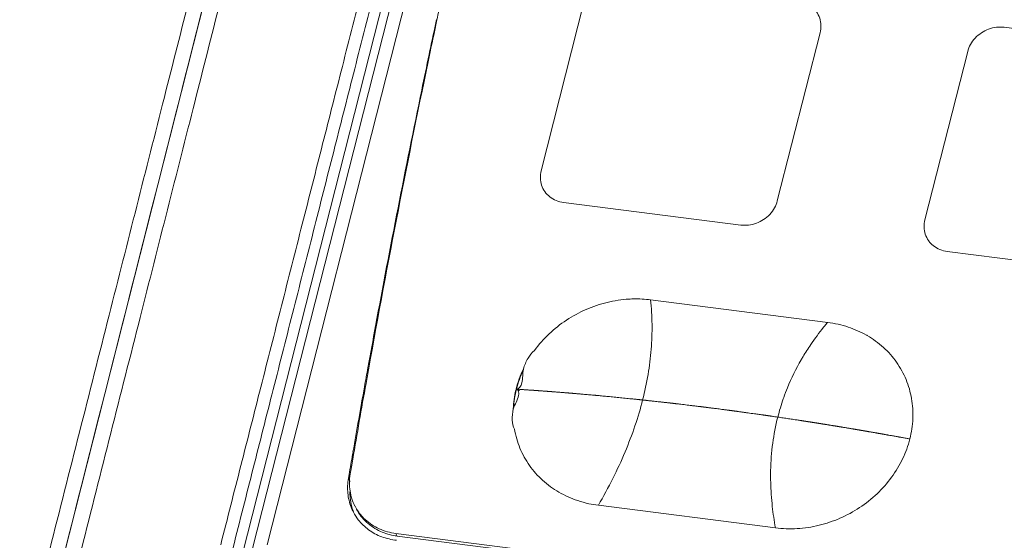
# Model space of a CAD drawing. Header units: millimetres. Extents: x -473 to 23648, y -382 to 1866.
# Tile 173 of 256: x 5688 to 5736, y 657 to 682. Entities that reach past the tile are written whole.
import ezdxf

# ---------------------------------------------------------------- set-up
doc = ezdxf.new("R2010")
doc.units = ezdxf.units.MM
doc.header["$LTSCALE"] = 80
doc.layers.get('0').update_dxf_attribs({"linetype": 'CONTINUOUS'})
for name, color, linetype in [('02___PRT_ALL_AXES', 7, 'CONTINUOUS'), ('09_ALL_ROUNDS', 7, 'CONTINUOUS'), ('20_ALL_FEATURES', 7, 'CONTINUOUS')]:
    doc.layers.add(name, color=color, linetype=linetype)

msp = doc.modelspace()

# ---------------------------------------------------------------- linework, layer by layer
at = {"linetype": 'Continuous', "lineweight": 0}
for p, q in [((5723.661, 751.164), (5699.529, 656.267)), ((5724.365, 751.341), (5700.234, 656.444)), ((5715.507, 682.575), (5713.447, 674.472)), ((5708.282, 681.204), (5708.383, 681.681)), ((5708.383, 681.681), (5708.398, 681.751)), ((5708.257, 681.085), (5708.282, 681.204)), ((5744.31, 680.292), (5735.772, 681.382)), ((5708.148, 680.571), (5708.177, 680.708)), ((5708.201, 680.707), (5708.172, 680.566)), ((5708.177, 680.708), (5708.202, 680.828)), ((5708.225, 680.822), (5708.201, 680.707)), ((5708.202, 680.828), (5708.228, 680.948)), ((5708.249, 680.936), (5708.225, 680.822)), ((5708.228, 680.948), (5708.257, 681.085)), ((5708.279, 681.077), (5708.249, 680.936)), ((5724.83, 673.019), (5726.891, 681.122)), ((5708.044, 680.075), (5708.069, 680.195)), ((5708.069, 680.195), (5708.098, 680.332)), ((5708.148, 680.452), (5708.094, 680.196)), ((5708.098, 680.332), (5708.123, 680.452)), ((5708.123, 680.452), (5708.148, 680.571)), ((5708.172, 680.566), (5708.148, 680.452)), ((5734.006, 680.214), (5731.945, 672.11)), ((5714.526, 672.94), (5723.064, 671.85)), ((5741.563, 669.488), (5733.025, 670.578)), ((5727.258, 667.158), (5718.72, 668.248)), ((5712.363, 663.934), (5712.254, 663.942)), ((5712.359, 663.871), (5712.254, 663.942)), ((5704.313, 660.276), (5704.255, 659.936)), ((5704.363, 660.568), (5704.313, 660.276)), ((5704.154, 659.643), (5704.189, 659.849)), ((5704.189, 659.849), (5704.206, 659.947)), ((5704.255, 659.936), (5704.239, 659.84)), ((5704.154, 659.643), (5704.235, 659.488)), ((5724.74, 657.254), (5716.202, 658.344)), ((5706.443, 656.987), (5759.779, 650.179)), ((5706.443, 656.987), (5706.508, 656.862)), ((5706.508, 656.862), (5727.776, 654.147))]:
    msp.add_line(p, q, dxfattribs=at)
for centre, radius, start, end in [((5735.585, 679.723), 1.668, 123.4646, 136.852), ((6251.26, 566.76), 554.885, 168.20373, 169.80635), ((6260.235, 564.3), 564.197, 168.15858, 168.33652), ((6257.289, 564.899), 561.191, 168.33562, 169.51892), ((5733.086, 671.784), 1.183, 215.1969, 223.8947), ((5733.113, 671.81), 1.221, 223.8801, 231.8531), ((5718.018, 662.443), 5.85, 92.7822, 93.3231), ((5718.017, 662.481), 5.812, 91.1457, 92.7834), ((5718.017, 662.697), 5.596, 82.7783, 91.1914), ((6254.178, 565.484), 558.025, 169.51983, 169.73052), ((5736.99, 658.854), 12.794, 140.4646, 140.8875), ((5737.069, 658.789), 12.896, 139.5325, 140.4639), ((5726.821, 662.487), 4.668, 60.0281, 60.3838), ((5726.825, 662.495), 4.658, 59.837, 60.0281), ((5735.877, 659.631), 11.435, 149.0658, 149.9716), ((5735.515, 659.835), 11.02, 149.9482, 157.7271), ((5717.251, 662.682), 5.169, 154.4372, 165.6592), ((5717.276, 662.658), 5.183, 154.9558, 165.6662), ((5713.593, 664.716), 1.022, 168.7183, 169.7783), ((6247.236, 567.5), 550.793, 169.88625, 170.27197), ((6252.514, 565.783), 556.335, 169.82562, 170.15362), ((5716.891, 662.774), 4.798, 166.528, 177.4532), ((5716.935, 662.746), 4.831, 165.6673, 176.6796), ((5717.035, 662.744), 4.944, 165.9561, 166.5846), ((5717.043, 662.742), 4.952, 165.7366, 165.9562), ((5712.264, 664.092), 0.151, 266.2978, 269.7362), ((5712.264, 664.088), 0.147, 269.7396, 272.8988), ((5735.223, 659.962), 10.701, 157.7648, 160.4584), ((5735.238, 659.957), 10.716, 160.4581, 160.7928), ((5737.412, 659.765), 12.906, 181.1047, 181.3455), ((5738.234, 659.799), 13.729, 181.4058, 186.3309), ((5716.877, 663.64), 5.339, 257.788, 262.7292), ((5706.54, 659.135), 2.421, 201.3004, 207.5892), ((5706.689, 658.939), 2.463, 195.9391, 199.1379), ((5706.656, 658.928), 2.428, 199.1399, 201.4706), ((5706.542, 659.134), 2.423, 207.5713, 217.8296), ((5706.514, 659.367), 2.305, 207.5904, 211.034), ((5706.538, 659.381), 2.333, 211.0265, 212.0504), ((5739.587, 659.95), 15.091, 186.3343, 190.2904), ((5706.88, 659.773), 2.934, 260.8447, 262.7257)]:
    msp.add_arc(centre, radius, start, end, dxfattribs=at)
for points in [[(5708.614, 682.657), (5708.549, 682.355), (5708.485, 682.052), (5708.421, 681.749)], [(5708.421, 681.749), (5708.373, 681.525), (5708.326, 681.301), (5708.279, 681.077)], [(5704.927, 664.057), (5704.982, 664.36), (5705.037, 664.664), (5705.092, 664.967)], [(5705.134, 664.961), (5705.09, 664.714), (5705.046, 664.468), (5705.002, 664.221)], [(5704.206, 659.947), (5704.262, 660.271), (5704.318, 660.596), (5704.374, 660.92)]]:
    msp.add_open_spline(points, degree=3, dxfattribs=at)
for points, knots in [([(5726.891, 681.122), (5726.92, 681.238), (5726.949, 681.475), (5726.889, 681.826), (5726.731, 682.141), (5726.485, 682.397), (5726.171, 682.578), (5725.933, 682.638), (5725.811, 682.654)], [0, 0, 0, 0, 0.358018, 0.706966, 1.052284, 1.400551, 1.757417, 2.125941, 2.125941, 2.125941, 2.125941]), ([(5735.772, 681.382), (5735.646, 681.398), (5735.387, 681.399), (5735.009, 681.306), (5734.774, 681.187), (5734.665, 681.115)], [0, 0, 0, 0, 0.379993, 0.768331, 1.159901, 1.159901, 1.159901, 1.159901]), ([(5734.368, 680.864), (5734.281, 680.772), (5734.131, 680.568), (5734.037, 680.333), (5734.006, 680.214)], [0, 0, 0, 0, 0.3810749, 0.750887, 0.750887, 0.750887, 0.750887]), ([(5713.447, 674.472), (5713.418, 674.356), (5713.389, 674.119), (5713.449, 673.768), (5713.607, 673.453), (5713.853, 673.196), (5714.167, 673.016), (5714.404, 672.956), (5714.526, 672.94)], [0, 0, 0, 0, 0.358018, 0.706966, 1.052284, 1.400551, 1.757417, 2.125941, 2.125941, 2.125941, 2.125941]), ([(5723.064, 671.85), (5723.19, 671.834), (5723.449, 671.834), (5723.828, 671.926), (5724.178, 672.104), (5724.477, 672.355), (5724.705, 672.664), (5724.799, 672.899), (5724.83, 673.019)], [0, 0, 0, 0, 0.379993, 0.768331, 1.159901, 1.548851, 1.929926, 2.299738, 2.299738, 2.299738, 2.299738]), ([(5731.945, 672.11), (5731.916, 671.995), (5731.888, 671.757), (5731.947, 671.407), (5732.053, 671.196), (5732.119, 671.102)], [0, 0, 0, 0, 0.358018, 0.706966, 1.052284, 1.052284, 1.052284, 1.052284]), ([(5732.359, 670.85), (5732.453, 670.776), (5732.666, 670.654), (5732.903, 670.594), (5733.025, 670.578)], [0, 0, 0, 0, 0.356866, 0.7253906, 0.7253906, 0.7253906, 0.7253906]), ([(5717.679, 668.283), (5717.325, 668.262), (5716.616, 668.156), (5715.596, 667.811), (5714.646, 667.296), (5713.805, 666.627), (5713.331, 666.092), (5713.122, 665.807)], [0, 0, 0, 0, 1.063131, 2.13754, 3.215664, 4.288299, 5.347084, 5.347084, 5.347084, 5.347084]), ([(5718.72, 668.248), (5718.762, 667.855), (5718.807, 667.06), (5718.765, 665.856), (5718.613, 664.637), (5718.35, 663.403), (5717.978, 662.154), (5717.496, 660.89), (5716.904, 659.611), (5716.447, 658.768), (5716.202, 658.344)], [0, 0, 0, 0, 1.185456, 2.385206, 3.60912, 4.8665, 6.165926, 7.515181, 8.921218, 10.390184, 10.390184, 10.390184, 10.390184]), ([(5727.063, 666.925), (5726.845, 666.656), (5726.499, 666.193), (5726.187, 665.707), (5726.069, 665.509)], [0, 0, 0, 0, 1.04045, 1.730919, 1.730919, 1.730919, 1.730919]), ([(5729.127, 666.545), (5728.85, 666.702), (5728.242, 666.97), (5727.595, 667.115), (5727.258, 667.158)], [0, 0, 0, 0, 0.958024, 1.976863, 1.976863, 1.976863, 1.976863]), ([(5731.216, 661.54), (5731.298, 661.86), (5731.395, 662.511), (5731.337, 663.487), (5731.069, 664.416), (5730.607, 665.259), (5729.966, 665.981), (5729.444, 666.361), (5729.166, 666.522)], [0, 0, 0, 0, 0.989583, 1.958293, 2.913253, 3.864065, 4.821023, 5.785041, 5.785041, 5.785041, 5.785041]), ([(5713.122, 665.807), (5712.999, 665.703), (5712.775, 665.423), (5712.643, 665.094), (5712.588, 664.912)], [0, 0, 0, 0, 0.484467, 1.052667, 1.052667, 1.052667, 1.052667]), ([(5712.586, 664.898), (5712.547, 664.681), (5712.594, 664.367), (5712.399, 663.948), (5712.272, 663.941)], [0, 0, 0, 0, 0.662033, 1.043847, 1.043847, 1.043847, 1.043847]), ([(5712.098, 662.983), (5712.167, 663.207), (5712.366, 663.466), (5712.369, 663.794), (5712.342, 663.865)], [0, 0, 0, 0, 0.7036118, 0.931453, 0.931453, 0.931453, 0.931453]), ([(5712.342, 663.911), (5712.332, 663.918), (5712.304, 663.932), (5712.273, 663.939), (5712.254, 663.942)], [0, 0, 0, 0, 0.0357591, 0.09343915, 0.09343915, 0.09343915, 0.09343915]), ([(5712.379, 663.868), (5712.379, 663.868), (5712.372, 663.882), (5712.36, 663.897), (5712.345, 663.908), (5712.342, 663.911)], [0, 0, 0, 0, 0.00185398, 0.04548067, 0.05751515, 0.05751515, 0.05751515, 0.05751515]), ([(5716.739, 663.582), (5716.655, 663.59), (5716.528, 663.602), (5716.36, 663.617), (5716.255, 663.627), (5716.17, 663.635), (5716.118, 663.64), (5716.076, 663.644), (5716.034, 663.648), (5715.96, 663.654), (5715.855, 663.663), (5715.729, 663.674), (5715.604, 663.686), (5715.499, 663.695), (5715.425, 663.701), (5715.383, 663.705), (5715.341, 663.709), (5715.289, 663.713), (5715.227, 663.718), (5715.164, 663.724), (5715.101, 663.729), (5715.038, 663.734), (5714.986, 663.739), (5714.944, 663.742), (5714.913, 663.745), (5714.882, 663.747), (5714.85, 663.75), (5714.824, 663.752), (5714.803, 663.754), (5714.787, 663.755), (5714.774, 663.756), (5714.764, 663.757), (5714.756, 663.758), (5714.748, 663.759), (5714.742, 663.759), (5714.737, 663.76), (5714.733, 663.76), (5714.731, 663.76), (5714.729, 663.76), (5714.727, 663.76), (5714.726, 663.76), (5714.725, 663.761), (5714.725, 663.761), (5714.724, 663.761), (5714.723, 663.761), (5714.722, 663.761), (5714.72, 663.761), (5714.717, 663.761), (5714.714, 663.761), (5714.709, 663.762), (5714.702, 663.762), (5714.694, 663.763), (5714.683, 663.764), (5714.673, 663.765), (5714.659, 663.766), (5714.642, 663.767), (5714.621, 663.769), (5714.593, 663.771), (5714.558, 663.774), (5714.517, 663.777), (5714.475, 663.78), (5714.433, 663.784), (5714.378, 663.788), (5714.308, 663.793), (5714.225, 663.8), (5714.142, 663.806), (5714.073, 663.812), (5714.017, 663.816), (5713.982, 663.819), (5713.955, 663.821), (5713.934, 663.823), (5713.913, 663.825), (5713.892, 663.826), (5713.875, 663.828), (5713.863, 663.828), (5713.856, 663.829), (5713.85, 663.829), (5713.846, 663.83), (5713.843, 663.83), (5713.841, 663.83), (5713.839, 663.83), (5713.838, 663.83), (5713.837, 663.831), (5713.836, 663.831), (5713.835, 663.831), (5713.833, 663.831), (5713.831, 663.831), (5713.828, 663.831), (5713.822, 663.832), (5713.816, 663.832), (5713.808, 663.833), (5713.798, 663.833), (5713.785, 663.834), (5713.769, 663.835), (5713.749, 663.837), (5713.723, 663.839), (5713.692, 663.841), (5713.66, 663.843), (5713.619, 663.846), (5713.567, 663.85), (5713.505, 663.855), (5713.443, 663.859), (5713.391, 663.863), (5713.35, 663.866), (5713.318, 663.869), (5713.287, 663.871), (5713.261, 663.873), (5713.241, 663.874), (5713.225, 663.875), (5713.212, 663.876), (5713.202, 663.877), (5713.194, 663.878), (5713.188, 663.878), (5713.182, 663.879), (5713.179, 663.879), (5713.177, 663.879), (5713.175, 663.879), (5713.174, 663.879), (5713.173, 663.879), (5713.171, 663.879), (5713.169, 663.879), (5713.165, 663.88), (5713.161, 663.88), (5713.156, 663.88), (5713.15, 663.881), (5713.139, 663.882), (5713.123, 663.883), (5713.104, 663.884), (5713.085, 663.885), (5713.066, 663.887), (5713.04, 663.888), (5713.009, 663.89), (5712.958, 663.894), (5712.895, 663.898), (5712.819, 663.903), (5712.743, 663.909), (5712.667, 663.914), (5712.591, 663.919), (5712.489, 663.926), (5712.413, 663.931), (5712.363, 663.934)], [0, 0, 0, 0, 0.253701, 0.380551, 0.507402, 0.570827, 0.634252, 0.665965, 0.697597, 0.760782, 0.887151, 1.01352, 1.139889, 1.266258, 1.329442, 1.360993, 1.392463, 1.455401, 1.518339, 1.581277, 1.644215, 1.707154, 1.770092, 1.801561, 1.83303, 1.864499, 1.895968, 1.927437, 1.943172, 1.958906, 1.974641, 1.982508, 1.990375, 1.998243, 2.00611, 2.010044, 2.013977, 2.015944, 2.017911, 2.019878, 2.020861, 2.021353, 2.021845, 2.022497, 2.02315, 2.024455, 2.027065, 2.029675, 2.032285, 2.037505, 2.042726, 2.053166, 2.063607, 2.074048, 2.084488, 2.105369, 2.12625, 2.147132, 2.188894, 2.230656, 2.272419, 2.314181, 2.355943, 2.439468, 2.522993, 2.606517, 2.690042, 2.731804, 2.773567, 2.794448, 2.815329, 2.83621, 2.857091, 2.877973, 2.888413, 2.893633, 2.898854, 2.904074, 2.906684, 2.909294, 2.910599, 2.911904, 2.912557, 2.913099, 2.914073, 2.916021, 2.91797, 2.921866, 2.925762, 2.933555, 2.941348, 2.949141, 2.964726, 2.980311, 2.995897, 3.027068, 3.058239, 3.089409, 3.12058, 3.182922, 3.245264, 3.307605, 3.369947, 3.401118, 3.432289, 3.46346, 3.49463, 3.510216, 3.525801, 3.541387, 3.549179, 3.556972, 3.564765, 3.568661, 3.572558, 3.574506, 3.576454, 3.577428, 3.578546, 3.579736, 3.580927, 3.585688, 3.590449, 3.59521, 3.599971, 3.609493, 3.628537, 3.647581, 3.666625, 3.68567, 3.704714, 3.742802, 3.78089, 3.857067, 3.933243, 4.00942, 4.085596, 4.161773, 4.23795, 4.390303, 4.390303, 4.390303, 4.390303]), ([(5725.696, 662.47), (5725.609, 662.483), (5725.479, 662.502), (5725.305, 662.528), (5725.174, 662.547), (5725.044, 662.566), (5724.913, 662.585), (5724.783, 662.605), (5724.674, 662.621), (5724.587, 662.634), (5724.533, 662.642), (5724.489, 662.648), (5724.456, 662.653), (5724.424, 662.658), (5724.391, 662.663), (5724.364, 662.667), (5724.345, 662.669), (5724.334, 662.671), (5724.326, 662.672), (5724.319, 662.673), (5724.314, 662.674), (5724.31, 662.675), (5724.308, 662.675), (5724.306, 662.675), (5724.305, 662.675), (5724.303, 662.676), (5724.3, 662.676), (5724.296, 662.677), (5724.29, 662.677), (5724.282, 662.678), (5724.269, 662.68), (5724.254, 662.682), (5724.235, 662.685), (5724.209, 662.689), (5724.178, 662.693), (5724.14, 662.698), (5724.089, 662.705), (5724.026, 662.714), (5723.951, 662.724), (5723.875, 662.735), (5723.774, 662.749), (5723.647, 662.766), (5723.496, 662.787), (5723.37, 662.805), (5723.269, 662.819), (5723.193, 662.829), (5723.117, 662.84), (5723.041, 662.85), (5722.965, 662.861), (5722.902, 662.87), (5722.852, 662.877), (5722.814, 662.882), (5722.782, 662.886), (5722.757, 662.89), (5722.738, 662.892), (5722.722, 662.895), (5722.71, 662.896), (5722.702, 662.897), (5722.695, 662.898), (5722.691, 662.899), (5722.689, 662.899), (5722.687, 662.899), (5722.686, 662.9), (5722.684, 662.9), (5722.681, 662.9), (5722.678, 662.901), (5722.673, 662.901), (5722.666, 662.902), (5722.658, 662.903), (5722.647, 662.905), (5722.628, 662.907), (5722.601, 662.911), (5722.569, 662.915), (5722.537, 662.919), (5722.504, 662.923), (5722.461, 662.929), (5722.407, 662.936), (5722.343, 662.944), (5722.278, 662.952), (5722.192, 662.963), (5722.084, 662.977), (5721.955, 662.994), (5721.847, 663.008), (5721.761, 663.019), (5721.696, 663.028), (5721.632, 663.036), (5721.567, 663.044), (5721.513, 663.051), (5721.47, 663.057), (5721.438, 663.061), (5721.411, 663.064), (5721.389, 663.067), (5721.373, 663.069), (5721.357, 663.071), (5721.343, 663.073), (5721.333, 663.075), (5721.326, 663.075), (5721.321, 663.076), (5721.317, 663.077), (5721.313, 663.077), (5721.311, 663.077), (5721.309, 663.078), (5721.308, 663.078), (5721.307, 663.078), (5721.306, 663.078), (5721.303, 663.078), (5721.299, 663.079), (5721.294, 663.079), (5721.288, 663.08), (5721.28, 663.081), (5721.268, 663.083), (5721.252, 663.084), (5721.233, 663.087), (5721.215, 663.089), (5721.19, 663.092), (5721.158, 663.096), (5721.121, 663.1), (5721.071, 663.106), (5721.008, 663.114), (5720.933, 663.123), (5720.858, 663.132), (5720.783, 663.141), (5720.683, 663.153), (5720.558, 663.168), (5720.408, 663.186), (5720.258, 663.204), (5720.133, 663.219), (5720.033, 663.231), (5719.971, 663.238), (5719.921, 663.244), (5719.883, 663.249), (5719.846, 663.253), (5719.808, 663.258), (5719.777, 663.261), (5719.755, 663.264), (5719.743, 663.265), (5719.733, 663.267), (5719.725, 663.267), (5719.719, 663.268), (5719.715, 663.269), (5719.712, 663.269), (5719.71, 663.269), (5719.709, 663.269), (5719.707, 663.27), (5719.705, 663.27), (5719.702, 663.27), (5719.696, 663.271), (5719.69, 663.272), (5719.679, 663.273), (5719.666, 663.274), (5719.65, 663.276), (5719.628, 663.278), (5719.602, 663.281), (5719.57, 663.285), (5719.527, 663.29), (5719.474, 663.295), (5719.41, 663.302), (5719.346, 663.31), (5719.282, 663.317), (5719.218, 663.324), (5719.133, 663.333), (5719.026, 663.345), (5718.92, 663.357), (5718.835, 663.366), (5718.771, 663.373), (5718.707, 663.38), (5718.643, 663.387), (5718.579, 663.394), (5718.526, 663.4), (5718.483, 663.405), (5718.451, 663.408), (5718.425, 663.411), (5718.403, 663.414), (5718.387, 663.415), (5718.374, 663.417), (5718.363, 663.418), (5718.357, 663.419), (5718.351, 663.419), (5718.348, 663.42), (5718.346, 663.42), (5718.344, 663.42), (5718.343, 663.42), (5718.341, 663.42), (5718.338, 663.421), (5718.334, 663.421), (5718.327, 663.422), (5718.32, 663.423), (5718.31, 663.424), (5718.298, 663.425), (5718.276, 663.427), (5718.244, 663.43), (5718.207, 663.434), (5718.169, 663.438), (5718.131, 663.442), (5718.081, 663.447), (5718.019, 663.453), (5717.943, 663.461), (5717.868, 663.468), (5717.768, 663.478), (5717.642, 663.491), (5717.492, 663.506), (5717.341, 663.521), (5717.19, 663.536), (5716.99, 663.557), (5716.839, 663.572), (5716.739, 663.582)], [0, 0, 0, 0, 0.263788, 0.395682, 0.527576, 0.65947, 0.791364, 0.923258, 1.055152, 1.121099, 1.187046, 1.220019, 1.252993, 1.285966, 1.31894, 1.351913, 1.3684, 1.376643, 1.384887, 1.39313, 1.397252, 1.401374, 1.403434, 1.405495, 1.406526, 1.407666, 1.410057, 1.414839, 1.41962, 1.429184, 1.438747, 1.457874, 1.477001, 1.496128, 1.534381, 1.572635, 1.610888, 1.687396, 1.763903, 1.84041, 1.916917, 2.069932, 2.222946, 2.37596, 2.452468, 2.528975, 2.605482, 2.681989, 2.758496, 2.835004, 2.873257, 2.911511, 2.949764, 2.968891, 2.988018, 3.007145, 3.016708, 3.026272, 3.031053, 3.035835, 3.038226, 3.039362, 3.040381, 3.042418, 3.044454, 3.048528, 3.052602, 3.06075, 3.068897, 3.077045, 3.09334, 3.12593, 3.158521, 3.191111, 3.223701, 3.256292, 3.321472, 3.386653, 3.451834, 3.517014, 3.647376, 3.777737, 3.908098, 3.973279, 4.03846, 4.103641, 4.168821, 4.234002, 4.266592, 4.299183, 4.331773, 4.348068, 4.364363, 4.380658, 4.396954, 4.405101, 4.413249, 4.417323, 4.421396, 4.42547, 4.427507, 4.428525, 4.429544, 4.430724, 4.431905, 4.434266, 4.438987, 4.443709, 4.448431, 4.457874, 4.467318, 4.486204, 4.505091, 4.523978, 4.542865, 4.580639, 4.618412, 4.656186, 4.731733, 4.80728, 4.882828, 4.958375, 5.033922, 5.185017, 5.336111, 5.487206, 5.638301, 5.713848, 5.789395, 5.827169, 5.864942, 5.902716, 5.94049, 5.978263, 5.99715, 6.006594, 6.016037, 6.02548, 6.030202, 6.034924, 6.037285, 6.039646, 6.040826, 6.041889, 6.043899, 6.047918, 6.051936, 6.059974, 6.068012, 6.084087, 6.100163, 6.116239, 6.14839, 6.180541, 6.212692, 6.276994, 6.341296, 6.405598, 6.4699, 6.534202, 6.598504, 6.727108, 6.855712, 6.920014, 6.984316, 7.048618, 7.11292, 7.177222, 7.241525, 7.273676, 7.305827, 7.337978, 7.354053, 7.370129, 7.386204, 7.394242, 7.40228, 7.406299, 7.410317, 7.412327, 7.413391, 7.414573, 7.416938, 7.419302, 7.424031, 7.42876, 7.438218, 7.447676, 7.457134, 7.476051, 7.513883, 7.551715, 7.589548, 7.62738, 7.665212, 7.740877, 7.816542, 7.892206, 7.967871, 8.119201, 8.27053, 8.421859, 8.573189, 8.724518, 9.027177, 9.027177, 9.027177, 9.027177]), ([(5725.118, 663.483), (5725.016, 663.191), (5724.804, 662.484), (5724.582, 661.327), (5724.505, 660.292), (5724.505, 659.685), (5724.508, 659.517)], [0, 0, 0, 0, 0.925921, 2.211445, 3.52626, 4.032312, 4.032312, 4.032312, 4.032312]), ([(5712.159, 662.017), (5712.093, 662.147), (5712.021, 662.479), (5712.062, 662.808), (5712.099, 662.987)], [0, 0, 0, 0, 0.4387933, 0.9855731, 0.9855731, 0.9855731, 0.9855731]), ([(5728.04, 662.097), (5728.025, 662.1), (5728.003, 662.103), (5727.974, 662.108), (5727.952, 662.112), (5727.93, 662.115), (5727.908, 662.119), (5727.887, 662.123), (5727.868, 662.126), (5727.854, 662.128), (5727.845, 662.13), (5727.837, 662.131), (5727.832, 662.132), (5727.826, 662.133), (5727.821, 662.133), (5727.816, 662.134), (5727.813, 662.135), (5727.811, 662.135), (5727.81, 662.135), (5727.809, 662.135), (5727.808, 662.136), (5727.807, 662.136), (5727.807, 662.136), (5727.807, 662.136), (5727.806, 662.136), (5727.806, 662.136), (5727.805, 662.136), (5727.804, 662.136), (5727.802, 662.137), (5727.8, 662.137), (5727.796, 662.137), (5727.792, 662.138), (5727.786, 662.139), (5727.779, 662.14), (5727.77, 662.142), (5727.759, 662.144), (5727.744, 662.146), (5727.726, 662.149), (5727.704, 662.153), (5727.682, 662.156), (5727.653, 662.161), (5727.617, 662.167), (5727.573, 662.174), (5727.529, 662.181), (5727.471, 662.191), (5727.412, 662.2), (5727.354, 662.21), (5727.31, 662.217), (5727.267, 662.224), (5727.223, 662.231), (5727.179, 662.238), (5727.135, 662.245), (5727.092, 662.252), (5727.055, 662.258), (5727.026, 662.262), (5727.004, 662.266), (5726.982, 662.269), (5726.961, 662.273), (5726.942, 662.276), (5726.928, 662.278), (5726.917, 662.28), (5726.908, 662.281), (5726.9, 662.282), (5726.895, 662.283), (5726.89, 662.284), (5726.885, 662.285), (5726.881, 662.286), (5726.879, 662.286), (5726.877, 662.286), (5726.876, 662.286), (5726.875, 662.287), (5726.874, 662.287), (5726.874, 662.287), (5726.873, 662.287), (5726.873, 662.287), (5726.873, 662.287), (5726.872, 662.287), (5726.872, 662.287), (5726.871, 662.287), (5726.87, 662.287), (5726.869, 662.287), (5726.867, 662.288), (5726.865, 662.288), (5726.862, 662.289), (5726.86, 662.289), (5726.856, 662.29), (5726.851, 662.29), (5726.846, 662.291), (5726.839, 662.292), (5726.829, 662.294), (5726.819, 662.295), (5726.808, 662.297), (5726.797, 662.299), (5726.782, 662.301), (5726.764, 662.304), (5726.742, 662.308), (5726.72, 662.311), (5726.702, 662.314), (5726.688, 662.316), (5726.678, 662.318), (5726.671, 662.319), (5726.666, 662.32), (5726.66, 662.321), (5726.655, 662.321), (5726.65, 662.322), (5726.647, 662.323), (5726.645, 662.323), (5726.644, 662.323), (5726.643, 662.323), (5726.642, 662.323), (5726.641, 662.324), (5726.641, 662.324), (5726.64, 662.324), (5726.64, 662.324), (5726.64, 662.324), (5726.639, 662.324), (5726.638, 662.324), (5726.636, 662.324), (5726.634, 662.325), (5726.63, 662.325), (5726.626, 662.326), (5726.62, 662.327), (5726.613, 662.328), (5726.604, 662.329), (5726.593, 662.331), (5726.578, 662.333), (5726.56, 662.336), (5726.538, 662.34), (5726.517, 662.343), (5726.487, 662.348), (5726.451, 662.353), (5726.407, 662.36), (5726.364, 662.367), (5726.32, 662.374), (5726.276, 662.381), (5726.24, 662.386), (5726.211, 662.391), (5726.193, 662.394), (5726.18, 662.396), (5726.173, 662.397), (5726.165, 662.398), (5726.156, 662.399), (5726.141, 662.402), (5726.122, 662.404), (5726.092, 662.409), (5726.055, 662.415), (5726.01, 662.422), (5725.95, 662.431), (5725.846, 662.447), (5725.756, 662.461), (5725.696, 662.47)], [0, 0, 0, 0, 0.044386, 0.06658, 0.088773, 0.110966, 0.133159, 0.155352, 0.177546, 0.188642, 0.199739, 0.205287, 0.210835, 0.216384, 0.221932, 0.22748, 0.230254, 0.231642, 0.233029, 0.234416, 0.235109, 0.235803, 0.23615, 0.236496, 0.23667, 0.236958, 0.237651, 0.239037, 0.240423, 0.243194, 0.245965, 0.251507, 0.25705, 0.262592, 0.273677, 0.284762, 0.295847, 0.318017, 0.340187, 0.362357, 0.384527, 0.428867, 0.473207, 0.517547, 0.561886, 0.650566, 0.694906, 0.739203, 0.78348, 0.827756, 0.872032, 0.916308, 0.960585, 1.004861, 1.026999, 1.049137, 1.071275, 1.093413, 1.115552, 1.126621, 1.13769, 1.148759, 1.154293, 1.159828, 1.165362, 1.170897, 1.173664, 1.176431, 1.177815, 1.179199, 1.180582, 1.181274, 1.18162, 1.181966, 1.182139, 1.182312, 1.182657, 1.183348, 1.184039, 1.18473, 1.186112, 1.187494, 1.190259, 1.193023, 1.195787, 1.198551, 1.20408, 1.209608, 1.215137, 1.226193, 1.23725, 1.248307, 1.259364, 1.270421, 1.292535, 1.314648, 1.336762, 1.358876, 1.369933, 1.380989, 1.386518, 1.392046, 1.397575, 1.403103, 1.408632, 1.411396, 1.412778, 1.41416, 1.415542, 1.416233, 1.416924, 1.41727, 1.417615, 1.417788, 1.418076, 1.418766, 1.420147, 1.421527, 1.424288, 1.427049, 1.432571, 1.438094, 1.443616, 1.45466, 1.465705, 1.476749, 1.498838, 1.520926, 1.543015, 1.565104, 1.609281, 1.653459, 1.697636, 1.741814, 1.785991, 1.830168, 1.852257, 1.874346, 1.88539, 1.890963, 1.896638, 1.907987, 1.919336, 1.942034, 1.964732, 2.010128, 2.055524, 2.10092, 2.191712, 2.373297, 2.373297, 2.373297, 2.373297]), ([(5715.748, 658.422), (5715.566, 658.462), (5715.224, 658.555), (5714.74, 658.743), (5714.155, 659.041), (5713.496, 659.52), (5712.959, 660.124), (5712.621, 660.666), (5712.346, 661.24), (5712.213, 661.703), (5712.159, 662.017)], [0, 0, 0, 0, 0.559764, 1.060477, 1.55515, 2.527364, 3.484323, 3.960541, 4.436572, 5.391498, 5.391498, 5.391498, 5.391498]), ([(5731.216, 661.54), (5731.158, 661.551), (5731.04, 661.573), (5730.893, 661.599), (5730.791, 661.618), (5730.732, 661.629), (5730.673, 661.64), (5730.6, 661.653), (5730.512, 661.669), (5730.424, 661.685), (5730.351, 661.698), (5730.292, 661.708), (5730.234, 661.719), (5730.175, 661.729), (5730.116, 661.74), (5730.072, 661.748), (5730.029, 661.755), (5729.992, 661.762), (5729.963, 661.767), (5729.941, 661.771), (5729.919, 661.775), (5729.897, 661.779), (5729.878, 661.782), (5729.864, 661.785), (5729.853, 661.787), (5729.844, 661.788), (5729.836, 661.79), (5729.831, 661.791), (5729.825, 661.792), (5729.821, 661.792), (5729.817, 661.793), (5729.815, 661.793), (5729.813, 661.794), (5729.811, 661.794), (5729.81, 661.794), (5729.81, 661.794), (5729.809, 661.794), (5729.809, 661.794), (5729.808, 661.795), (5729.808, 661.795), (5729.806, 661.795), (5729.805, 661.795), (5729.803, 661.796), (5729.8, 661.796), (5729.796, 661.797), (5729.791, 661.798), (5729.784, 661.799), (5729.776, 661.8), (5729.768, 661.802), (5729.757, 661.804), (5729.743, 661.806), (5729.726, 661.809), (5729.704, 661.813), (5729.677, 661.817), (5729.644, 661.823), (5729.611, 661.829), (5729.578, 661.835), (5729.534, 661.842), (5729.479, 661.852), (5729.413, 661.863), (5729.348, 661.875), (5729.293, 661.884), (5729.249, 661.892), (5729.221, 661.897), (5729.199, 661.901), (5729.183, 661.904), (5729.166, 661.906), (5729.15, 661.909), (5729.136, 661.912), (5729.127, 661.913), (5729.121, 661.914), (5729.117, 661.915), (5729.114, 661.916), (5729.111, 661.916), (5729.109, 661.916), (5729.108, 661.917), (5729.107, 661.917), (5729.106, 661.917), (5729.106, 661.917), (5729.105, 661.917), (5729.104, 661.917), (5729.102, 661.918), (5729.1, 661.918), (5729.096, 661.919), (5729.091, 661.919), (5729.086, 661.92), (5729.079, 661.922), (5729.07, 661.923), (5729.059, 661.925), (5729.044, 661.928), (5729.026, 661.931), (5729.004, 661.934), (5728.982, 661.938), (5728.953, 661.943), (5728.916, 661.949), (5728.872, 661.957), (5728.828, 661.964), (5728.792, 661.971), (5728.762, 661.976), (5728.74, 661.979), (5728.719, 661.983), (5728.7, 661.986), (5728.686, 661.989), (5728.675, 661.991), (5728.666, 661.992), (5728.658, 661.993), (5728.653, 661.994), (5728.648, 661.995), (5728.645, 661.996), (5728.642, 661.996), (5728.64, 661.997), (5728.639, 661.997), (5728.638, 661.997), (5728.637, 661.997), (5728.635, 661.997), (5728.632, 661.998), (5728.628, 661.999), (5728.622, 662), (5728.612, 662.001), (5728.601, 662.003), (5728.587, 662.006), (5728.573, 662.008), (5728.559, 662.01), (5728.54, 662.013), (5728.517, 662.017), (5728.479, 662.024), (5728.432, 662.031), (5728.376, 662.041), (5728.32, 662.05), (5728.264, 662.06), (5728.208, 662.069), (5728.133, 662.082), (5728.077, 662.091), (5728.04, 662.097)], [0, 0, 0, 0, 0.178989, 0.357977, 0.447472, 0.492202, 0.536899, 0.626293, 0.715688, 0.805082, 0.894476, 0.939173, 0.983835, 1.073125, 1.11777, 1.162415, 1.207061, 1.251706, 1.274028, 1.296351, 1.318673, 1.340996, 1.363318, 1.37448, 1.385641, 1.396802, 1.402383, 1.407963, 1.413544, 1.419125, 1.421915, 1.424705, 1.4261, 1.427496, 1.428891, 1.429588, 1.429937, 1.430286, 1.430808, 1.431331, 1.432375, 1.434465, 1.436555, 1.438644, 1.442823, 1.447002, 1.455361, 1.463719, 1.472077, 1.480435, 1.497152, 1.513868, 1.530585, 1.564018, 1.597451, 1.630884, 1.664317, 1.69775, 1.764616, 1.831482, 1.898348, 1.965214, 1.998647, 2.03208, 2.048797, 2.065513, 2.08223, 2.098946, 2.115663, 2.124021, 2.1282, 2.132379, 2.136558, 2.138648, 2.140737, 2.141782, 2.142827, 2.143349, 2.143755, 2.144451, 2.145842, 2.147232, 2.150014, 2.152796, 2.158359, 2.163922, 2.169486, 2.180613, 2.191739, 2.202866, 2.22512, 2.247373, 2.269626, 2.29188, 2.336387, 2.380894, 2.425401, 2.469908, 2.492161, 2.514415, 2.536668, 2.558922, 2.570049, 2.581175, 2.592302, 2.597865, 2.603429, 2.608992, 2.611774, 2.614555, 2.615946, 2.617337, 2.618033, 2.618857, 2.620634, 2.624189, 2.627743, 2.634852, 2.641962, 2.65618, 2.670398, 2.684617, 2.698835, 2.713054, 2.74149, 2.769927, 2.826801, 2.883674, 2.940548, 2.997421, 3.054294, 3.111168, 3.224915, 3.224915, 3.224915, 3.224915]), ([(5731.216, 661.54), (5731.133, 661.213), (5730.896, 660.566), (5730.359, 659.671), (5729.655, 658.876), (5728.813, 658.207), (5727.867, 657.693), (5727.186, 657.463), (5726.841, 657.379)], [0, 0, 0, 0, 1.014146, 2.05239, 3.111211, 4.183883, 5.262007, 6.327194, 6.327194, 6.327194, 6.327194]), ([(5704.239, 659.84), (5704.193, 659.575), (5704.185, 659.038), (5704.351, 658.527), (5704.47, 658.299)], [0, 0, 0, 0, 0.807107, 1.57892, 1.57892, 1.57892, 1.57892]), ([(5704.284, 658.255), (5704.201, 658.469), (5704.092, 658.933), (5704.113, 659.408), (5704.154, 659.643)], [0, 0, 0, 0, 0.690532, 1.407393, 1.407393, 1.407393, 1.407393]), ([(5704.321, 658.263), (5704.278, 658.411), (5704.233, 658.653), (5704.223, 658.897), (5704.223, 658.987)], [0, 0, 0, 0, 0.4630944, 0.7322997, 0.7322997, 0.7322997, 0.7322997]), ([(5704.536, 658.174), (5704.539, 658.169), (5704.664, 657.931), (5705.001, 657.496), (5705.666, 657.063), (5706.168, 656.915), (5706.413, 656.876)], [0, 0, 0, 0, 0.017563, 0.807137, 1.615397, 2.357828, 2.357828, 2.357828, 2.357828]), ([(5704.56, 658.143), (5704.671, 657.965), (5704.981, 657.592), (5705.627, 657.17), (5706.165, 657.023), (5706.443, 656.987)], [0, 0, 0, 0, 0.628732, 1.436992, 2.274823, 2.274823, 2.274823, 2.274823]), ([(5706.475, 656.657), (5706.231, 656.684), (5705.754, 656.795), (5705.115, 657.135), (5704.771, 657.466), (5704.628, 657.649)], [0, 0, 0, 0, 0.7383, 1.451694, 2.147399, 2.147399, 2.147399, 2.147399]), ([(5726.841, 657.379), (5726.494, 657.294), (5725.793, 657.189), (5725.084, 657.21), (5724.74, 657.254)], [0, 0, 0, 0, 1.071192, 2.113905, 2.113905, 2.113905, 2.113905])]:
    msp.add_open_spline(points, degree=3, knots=knots, dxfattribs=at)
at = {"layer": '02___PRT_ALL_AXES', "linetype": 'Continuous', "lineweight": 0}
for p, q in [((5723.247, 751.16), (5699.052, 656.011)), ((5697.805, 685.001), (5690.414, 655.861))]:
    msp.add_line(p, q, dxfattribs=at)
msp.add_open_spline([(5698.524, 687.83), (5698.313, 687.002), (5695.608, 676.342), (5692.904, 665.683), (5690.412, 655.852)], degree=3, knots=[0, 0, 0, 0, 2.565626, 32.991605, 32.991605, 32.991605, 32.991605], dxfattribs=at)
at = {"layer": '09_ALL_ROUNDS', "linetype": 'Continuous', "lineweight": 0}
for points, knots in [([(5689.755, 656.215), (5690.709, 659.979), (5692.551, 667.245), (5695.216, 677.756), (5696.927, 684.503), (5697.751, 687.748)], [0, 0, 0, 0, 11.648453, 22.487846, 32.530512, 32.530512, 32.530512, 32.530512]), ([(5691.19, 655.875), (5692.135, 659.604), (5693.961, 666.802), (5696.602, 677.214), (5698.298, 683.896), (5699.114, 687.111)], [0, 0, 0, 0, 11.540911, 22.275316, 32.225296, 32.225296, 32.225296, 32.225296]), ([(5697.996, 656.439), (5698.321, 657.713), (5698.965, 660.246), (5699.941, 664.084), (5700.928, 667.962), (5701.921, 671.869), (5702.901, 675.719), (5703.881, 679.574), (5704.534, 682.141), (5704.87, 683.461)], [0, 0, 0, 0, 3.944852, 7.842252, 11.879598, 15.948028, 19.937879, 23.795864, 27.882896, 27.882896, 27.882896, 27.882896]), ([(5698.532, 656.075), (5698.856, 657.349), (5699.5, 659.883), (5700.475, 663.721), (5701.461, 667.599), (5702.454, 671.506), (5703.433, 675.356), (5704.413, 679.211), (5705.065, 681.778), (5705.401, 683.098)], [0, 0, 0, 0, 3.94493, 7.842403, 11.87982, 15.948317, 19.938228, 23.796268, 27.882224, 27.882224, 27.882224, 27.882224])]:
    msp.add_open_spline(points, degree=3, knots=knots, dxfattribs=at)
at = {"layer": '20_ALL_FEATURES', "linetype": 'Continuous', "lineweight": 0}
msp.add_open_spline([(5693.036, 748.422), (5690.329, 737.778), (5684.869, 715.759), (5676.837, 681.586), (5671.627, 658.034), (5669.027, 645.891)], degree=3, knots=[0, 0, 0, 0, 32.949485, 68.055215, 105.310263, 105.310263, 105.310263, 105.310263], dxfattribs=at)

doc.saveas('drawing.dxf')
